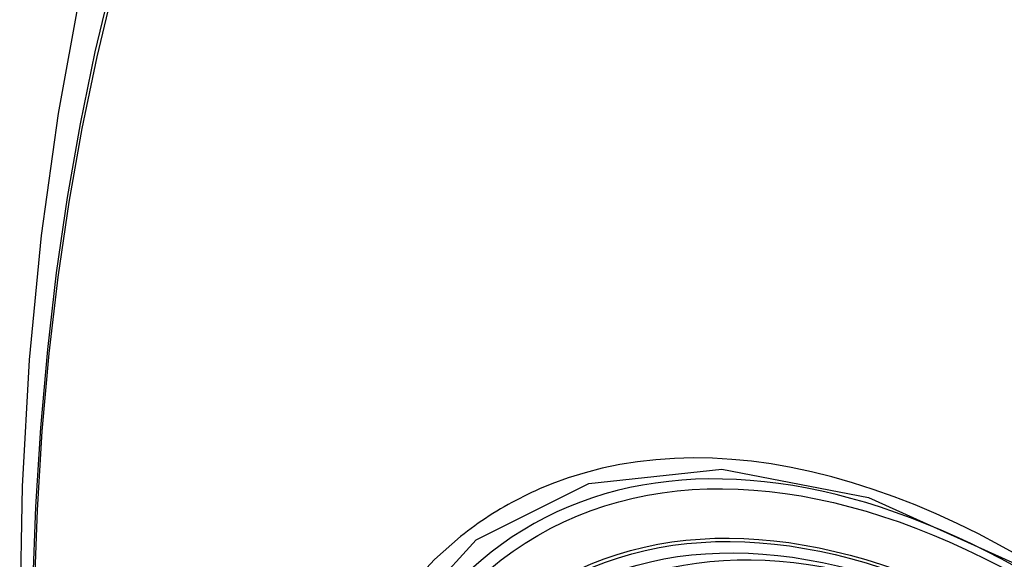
# Model space of a CAD drawing. Header units: inches. Extents: x 378.5 to 447.1, y 142.6 to 213.3.
# Tile 104 of 112: x 410.687 to 411.027, y 187.034 to 187.221. Entities that reach past the tile are written whole.
import ezdxf

# ---------------------------------------------------------------- set-up
doc = ezdxf.new("R2010")
doc.units = ezdxf.units.IN
doc.header["$MEASUREMENT"] = 0
doc.layers.add('Visible Edges(ANSI)', color=7, linetype='Continuous', lineweight=25)
doc.layers.add('Visible Tangent Edges(ANSI)', color=7, linetype='Continuous', lineweight=25)

msp = doc.modelspace()

# ---------------------------------------------------------------- linework, layer by layer
at = {"layer": 'Visible Edges(ANSI)', "flags": 128}
msp.add_lwpolyline([(410.7406, 187.34685), (410.72775, 187.30879), (410.71669, 187.26961), (410.7074, 187.22937), (410.69984, 187.18815), (410.69399, 187.14601), (410.68985, 187.10302), (410.68737, 187.05922), (410.68655, 187.0147), (410.68737, 186.9695), (410.6898, 186.92369), (410.69382, 186.87734), (410.69941, 186.8305), (410.70656, 186.78325), (410.71524, 186.73565), (410.72543, 186.68778), (410.73711, 186.63969)], dxfattribs=at)
at = {"layer": 'Visible Edges(ANSI)'}
for centre, major_axis, start_param, end_param in [((411.14191, 186.24412), (-0.64961, 1.12515), 5.161526, 5.834048), ((411.03717, 186.74619), (0.15748, -0.27276), 2.363977, 7.060801)]:
    msp.add_ellipse(centre, major_axis=major_axis, ratio=0.57735, start_param=start_param, end_param=end_param, dxfattribs=at)
msp.add_ellipse((411.03369, 186.74418), major_axis=(-0.15994, 0.27703), ratio=0.57735, dxfattribs=at)
at = {"layer": 'Visible Tangent Edges(ANSI)', "flags": 128}
for points in [[(410.71837, 187.23382), (410.71257, 187.20947), (410.70743, 187.18453), (410.70297, 187.15904), (410.6992, 187.13302), (410.69612, 187.10651), (410.69372, 187.07954), (410.69202, 187.05215), (410.691, 187.02436), (410.69068, 186.9962), (410.69104, 186.96765), (410.69208, 186.93871), (410.69381, 186.90942), (410.69622, 186.87981), (410.69931, 186.8499), (410.70308, 186.81974), (410.70752, 186.78933), (410.71264, 186.75867), (410.71842, 186.72782), (410.72487, 186.69679), (410.73197, 186.66559), (410.73973, 186.63426)], [(410.74051, 186.63402), (410.73274, 186.66528), (410.72562, 186.6964), (410.71916, 186.72738), (410.71336, 186.75817), (410.70823, 186.78876), (410.70377, 186.81912), (410.69998, 186.84922), (410.69688, 186.87908), (410.69446, 186.90863), (410.69272, 186.93787), (410.69167, 186.96674), (410.69131, 186.99522), (410.69164, 187.02331), (410.69266, 187.05102), (410.69437, 187.07832), (410.69677, 187.1052), (410.69987, 187.13161), (410.70366, 187.15752), (410.70813, 187.18289), (410.71329, 187.20771), (410.71911, 187.23194)], [(411.03256, 187.03486), (411.02525, 187.03896), (411.01794, 187.0428), (411.01062, 187.0464), (411.00332, 187.04975), (410.99604, 187.05284), (410.98878, 187.05567), (410.98156, 187.05823), (410.9744, 187.06053), (410.96728, 187.06256), (410.96024, 187.06431), (410.95326, 187.06578), (410.94635, 187.06699), (410.93949, 187.06792), (410.93271, 187.06858), (410.926, 187.06897), (410.91939, 187.06908), (410.91287, 187.06891), (410.90646, 187.06847), (410.90016, 187.06776), (410.89398, 187.06677), (410.88792, 187.06551), (410.88199, 187.06398), (410.87618, 187.06218), (410.87051, 187.06012)], [(410.82429, 186.70697), (410.80016, 186.77604), (410.78671, 186.84363), (410.78456, 186.9067), (410.79382, 186.96213), (410.8141, 187.00759), (410.84437, 187.04079), (410.88331, 187.06026), (410.92928, 187.06524), (410.97994, 187.05546), (411.03306, 187.03141)], [(410.87051, 187.06012), (410.86909, 187.05955), (410.86767, 187.05897), (410.86627, 187.05837), (410.86487, 187.05775), (410.86349, 187.05711), (410.86211, 187.05646), (410.86074, 187.05579), (410.85938, 187.05511), (410.85803, 187.05441), (410.8567, 187.05369), (410.85537, 187.05296), (410.85405, 187.05221), (410.85274, 187.05144), (410.85144, 187.05065), (410.85014, 187.04985), (410.84886, 187.04904), (410.84759, 187.0482), (410.84633, 187.04735), (410.84508, 187.04649), (410.84384, 187.04561), (410.84261, 187.04471), (410.84139, 187.0438), (410.84018, 187.04286), (410.83898, 187.04192)], [(410.83898, 187.04192), (410.82995, 187.03394), (410.8216, 187.02497), (410.81394, 187.01504), (410.807, 187.0042), (410.80081, 186.99246), (410.7954, 186.97986), (410.7908, 186.96645), (410.78702, 186.9523), (410.78407, 186.93746), (410.78196, 186.92197), (410.78069, 186.90586), (410.78026, 186.88917), (410.78069, 186.87196), (410.78197, 186.85432), (410.78411, 186.83631), (410.78707, 186.81801), (410.79086, 186.79946), (410.79546, 186.78073), (410.80085, 186.76187), (410.80703, 186.74294), (410.81397, 186.72402), (410.82162, 186.70522)]]:
    msp.add_lwpolyline(points, dxfattribs=at)
at = {"layer": 'Visible Tangent Edges(ANSI)'}
for centre, major_axis, start_param, end_param in [((411.03618, 186.74562), (-0.17318, 0.29996), 5.05527, 10.652693), ((411.03612, 186.74559), (-0.15059, 0.26083), 5.66855, 8.468616)]:
    msp.add_ellipse(centre, major_axis=major_axis, ratio=0.57735, start_param=start_param, end_param=end_param, dxfattribs=at)
for centre, major_axis in [((411.03677, 186.74596), (0.17111, -0.29637)), ((411.03379, 186.74424), (-0.1627, 0.2818)), ((411.03369, 186.74418), (0.1621, -0.28076))]:
    msp.add_ellipse(centre, major_axis=major_axis, ratio=0.57735, dxfattribs=at)

doc.saveas('drawing.dxf')
